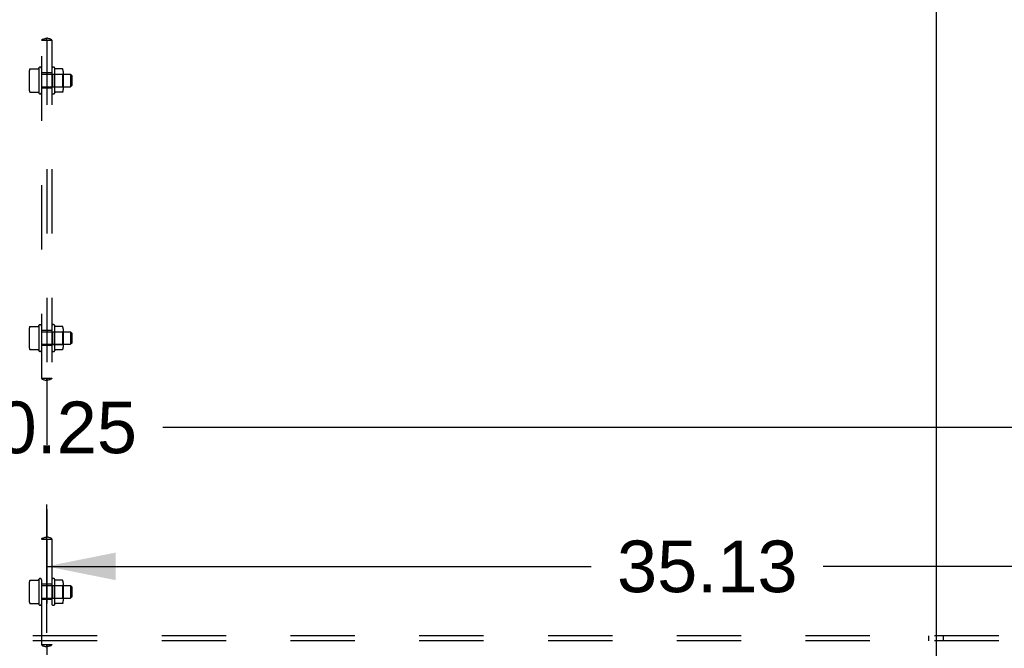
# Model space of a CAD drawing. Header units: inches. Extents: x 0 to 291, y 0 to 188.
# Tile 101 of 113: x 242 to 267, y 59 to 74. Entities that reach past the tile are written whole.
import ezdxf

# ---------------------------------------------------------------- set-up
doc = ezdxf.new("R2010")
doc.units = ezdxf.units.IN
doc.header["$LTSCALE"] = 16.018896
doc.header["$MEASUREMENT"] = 0
doc.linetypes.add('HIDDEN', pattern=[0.2, 0.1, -0.1])
doc.layers.get('0').update_dxf_attribs({"linetype": 'CONTINUOUS'})
for name, color, linetype in [('DEFAULT_2', 8, 'HIDDEN'), ('DIMENSIONS', 7, 'CONTINUOUS'), ('SUBPANELS', 7, 'CONTINUOUS')]:
    doc.layers.add(name, color=color, linetype=linetype)
doc.styles.get("Standard").update_dxf_attribs({"font": 'arial.ttf'})
doc.dimstyles.new('DIMSTYLE_1', dxfattribs={"dimtxt": 1.284938, "dimasz": 1.713251, "dimexe": 0.09, "dimexo": 0.07, "dimgap": 0.0375, "dimtad": 0, "dimtih": 1, "dimtoh": 1, "dimzin": 4, "dimdsep": 46, "dimtxsty": 'Standard', "dimblk": '_FILLED', "dimblk1": '_FILLED', "dimblk2": '_FILLED', "dimcen": 0.09, "dimadec": 3, "dimazin": 1, "dimtfac": 1, "dimtdec": 3, "dimtofl": 0, "dimtmove": 0, "dimatfit": 3, "dimldrblk": '_FILLED', "dimfxl": 0, "dimtolj": 1, "dimtzin": 4, "dimarcsym": 0})

# ---------------------------------------------------------------- blocks, each defined once
blk = doc.blocks.new('_FILLED')
at = {"color": 0, "linetype": 'ByBlock'}
blk.add_solid([(0, 0), (-1, 0.2), (-1, -0.2)], dxfattribs=at)
blk = doc.blocks.new('*D7')
at = {"layer": 'DIMENSIONS', "color": 2, "linetype": 'Continuous'}
for p, q in [((242.935, 59.111), (242.935, 62.307)), ((278.06, 59.111), (278.06, 62.307)), ((242.935, 60.765), (256.48, 60.765)), ((278.06, 60.765), (262.255, 60.765))]:
    blk.add_line(p, q, dxfattribs=at)
at = {"layer": 'DIMENSIONS', "color": 2, "linetype": 'Continuous', "xscale": 1.7132508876, "yscale": 1.7132508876, "zscale": 1.7132508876, "rotation": 180}
blk.add_blockref('_FILLED', (242.935, 60.765), dxfattribs=at)
at = {"layer": 'DIMENSIONS', "color": 2, "linetype": 'Continuous', "xscale": 1.7132508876, "yscale": 1.7132508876, "zscale": 1.7132508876}
blk.add_blockref('_FILLED', (278.06, 60.765), dxfattribs=at)
at = {"layer": 'DIMENSIONS', "color": 2, "linetype": 'Continuous', "insert": (259.368, 61.407), "char_height": 1.2849, "width": 4.49012, "attachment_point": 2, "line_spacing_factor": 0.9}
blk.add_mtext('35.13', dxfattribs=at)
blk = doc.blocks.new('*D8')
at = {"layer": 'DIMENSIONS', "color": 2, "linetype": 'Continuous'}
for p, q in [((207.81, 59.111), (207.81, 65.763)), ((278.06, 59.111), (278.06, 65.763)), ((207.81, 64.221), (240.047, 64.221)), ((278.06, 64.221), (245.822, 64.221))]:
    blk.add_line(p, q, dxfattribs=at)
at = {"layer": 'DIMENSIONS', "color": 2, "linetype": 'Continuous', "xscale": 1.7132508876, "yscale": 1.7132508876, "zscale": 1.7132508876, "rotation": 180}
blk.add_blockref('_FILLED', (207.81, 64.221), dxfattribs=at)
at = {"layer": 'DIMENSIONS', "color": 2, "linetype": 'Continuous', "xscale": 1.7132508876, "yscale": 1.7132508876, "zscale": 1.7132508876}
blk.add_blockref('_FILLED', (278.06, 64.221), dxfattribs=at)
at = {"layer": 'DIMENSIONS', "color": 2, "linetype": 'Continuous', "insert": (242.935, 64.864), "char_height": 1.2849, "width": 4.49012, "attachment_point": 2, "line_spacing_factor": 0.9}
blk.add_mtext('70.25', dxfattribs=at)

msp = doc.modelspace()

# ---------------------------------------------------------------- linework, layer by layer
at = {"color": 7, "linetype": 'Continuous'}
msp.add_line((265.0598, 132.9117), (265.0598, 49.1617), dxfattribs=at)
at = {"layer": 'DEFAULT_2', "color": 8, "linetype": 'HIDDEN'}
for p, q in [((279.4348, 59.0367), (206.4348, 59.0367)), ((264.8723, 59.0367), (264.8723, 58.9117)), ((265.2473, 58.9117), (265.2473, 59.0367)), ((279.4348, 58.9117), (206.4348, 58.9117))]:
    msp.add_line(p, q, dxfattribs=at)
at = {"layer": 'SUBPANELS', "color": 8, "linetype": 'HIDDEN'}
for p, q in [((242.9348, 77.0419), (242.9348, 73.9066)), ((242.8091, 73.8492), (243.0605, 73.8492)), ((242.8098, 65.443), (242.8098, 73.8492)), ((242.9313, 73.8558), (242.9348, 73.8562)), ((242.9348, 73.8562), (242.9333, 73.8561)), ((242.9347, 73.8562), (242.9383, 73.8558)), ((242.9348, 73.8492), (242.9348, 65.443)), ((242.9363, 73.8561), (242.9352, 73.8562)), ((243.0598, 73.8492), (243.0598, 65.443)), ((242.4998, 73.0731), (242.4998, 72.6254)), ((242.5211, 73.1364), (242.7233, 73.1364)), ((242.7328, 73.1433), (242.7398, 73.1641)), ((242.7398, 73.1641), (242.7398, 72.5344)), ((243.0598, 73.0367), (242.8098, 73.0367)), ((242.8098, 73.0042), (243.5298, 73.0042)), ((243.0798, 73.0052), (243.0598, 73.0252)), ((243.0798, 73.0052), (243.3258, 73.0052)), ((243.0798, 73.0052), (243.0798, 72.6932)), ((243.1298, 73.1676), (243.1298, 72.5309)), ((243.3245, 73.1393), (243.1542, 73.1393)), ((243.3258, 73.0052), (243.3458, 73.0252)), ((243.3258, 73.0052), (243.3258, 72.6932)), ((243.3458, 73.076), (243.3458, 72.6225)), ((243.5598, 72.9742), (243.5298, 73.0042)), ((243.5298, 73.0042), (243.5298, 72.6942)), ((243.5598, 72.9742), (243.5598, 72.7242)), ((242.5211, 72.5621), (242.7233, 72.5621)), ((242.7328, 72.5552), (242.7398, 72.5344)), ((242.8098, 72.6942), (243.5298, 72.6942)), ((243.0598, 72.6617), (242.8098, 72.6617)), ((243.0798, 72.6932), (243.0598, 72.6732)), ((243.0798, 72.6932), (243.3258, 72.6932)), ((243.3245, 72.5592), (243.1542, 72.5592)), ((243.3258, 72.6932), (243.3458, 72.6732)), ((243.5598, 72.7242), (243.5298, 72.6942)), ((242.4998, 66.6669), (242.4998, 66.2191)), ((242.5211, 66.7301), (242.7233, 66.7301)), ((242.7328, 66.7371), (242.7398, 66.7578)), ((242.7398, 66.7578), (242.7398, 66.1282)), ((243.0598, 66.6305), (242.8098, 66.6305)), ((243.1298, 66.7613), (243.1298, 66.1247)), ((243.3245, 66.733), (243.1542, 66.733)), ((243.3458, 66.6697), (243.3458, 66.2162)), ((242.8098, 66.598), (243.5298, 66.598)), ((243.0798, 66.599), (243.0598, 66.619)), ((243.0798, 66.599), (243.3258, 66.599)), ((243.0798, 66.599), (243.0798, 66.287)), ((243.3258, 66.599), (243.3458, 66.619)), ((243.3258, 66.599), (243.3258, 66.287)), ((243.5598, 66.568), (243.5298, 66.598)), ((243.5298, 66.598), (243.5298, 66.288)), ((243.5598, 66.568), (243.5598, 66.318)), ((242.5211, 66.1559), (242.7233, 66.1559)), ((242.7328, 66.1489), (242.7398, 66.1282)), ((242.8098, 66.288), (243.5298, 66.288)), ((243.0598, 66.2555), (242.8098, 66.2555)), ((243.0798, 66.287), (243.0598, 66.267)), ((243.0798, 66.287), (243.3258, 66.287)), ((243.3245, 66.153), (243.1542, 66.153)), ((243.3258, 66.287), (243.3458, 66.267)), ((243.5598, 66.318), (243.5298, 66.288)), ((242.8091, 65.443), (243.0605, 65.443)), ((242.9348, 65.436), (242.9313, 65.4364)), ((242.9333, 65.4361), (242.9344, 65.4361)), ((242.9383, 65.4364), (242.9347, 65.436)), ((242.9347, 65.436), (242.9363, 65.4361)), ((242.9348, 65.3856), (242.9348, 61.5004)), ((242.8091, 61.443), (243.0605, 61.443)), ((242.8098, 58.818), (242.8098, 61.443)), ((242.9313, 61.4496), (242.9348, 61.45)), ((242.9348, 61.45), (242.9333, 61.4499)), ((242.9347, 61.45), (242.9383, 61.4496)), ((242.9348, 61.443), (242.9348, 58.818)), ((242.9363, 61.4499), (242.9352, 61.4499)), ((243.0598, 61.443), (243.0598, 58.818)), ((242.4998, 60.3544), (242.4998, 59.9066)), ((242.5211, 60.4176), (242.7233, 60.4176)), ((242.7328, 60.4246), (242.7398, 60.4453)), ((242.7398, 60.4453), (242.7398, 59.8157)), ((243.0598, 60.318), (242.8098, 60.318)), ((242.8098, 60.2855), (243.5298, 60.2855)), ((243.0798, 60.2865), (243.0598, 60.3065)), ((243.0798, 60.2865), (243.3258, 60.2865)), ((243.0798, 60.2865), (243.0798, 59.9745)), ((243.1298, 60.4488), (243.1298, 59.8122)), ((243.3245, 60.4205), (243.1542, 60.4205)), ((243.3258, 60.2865), (243.3458, 60.3065)), ((243.3258, 60.2865), (243.3258, 59.9745)), ((243.3458, 60.3572), (243.3458, 59.9037)), ((243.5598, 60.2555), (243.5298, 60.2855)), ((243.5298, 60.2855), (243.5298, 59.9755)), ((243.5598, 60.2555), (243.5598, 60.0055)), ((242.5211, 59.8434), (242.7233, 59.8434)), ((242.7328, 59.8364), (242.7398, 59.8157)), ((242.8098, 59.9755), (243.5298, 59.9755)), ((243.0598, 59.943), (242.8098, 59.943)), ((243.0798, 59.9745), (243.0598, 59.9545)), ((243.0798, 59.9745), (243.3258, 59.9745)), ((243.3245, 59.8405), (243.1542, 59.8405)), ((243.3258, 59.9745), (243.3458, 59.9545)), ((243.5598, 60.0055), (243.5298, 59.9755)), ((242.8091, 58.818), (243.0605, 58.818)), ((242.9348, 58.811), (242.9313, 58.8114)), ((242.9333, 58.8111), (242.9344, 58.8111)), ((242.9383, 58.8114), (242.9347, 58.811)), ((242.9347, 58.811), (242.9363, 58.8111)), ((242.9348, 58.7606), (242.9348, 58.568))]:
    msp.add_line(p, q, dxfattribs=at)
for points in [[(242.8091, 73.8492), (242.8096, 73.8571), (242.8138, 73.8639), (242.8218, 73.87), (242.833, 73.8753), (242.846, 73.8797), (242.861, 73.884), (242.8782, 73.8884), (242.8969, 73.8934), (242.9161, 73.8993), (242.9348, 73.9066)], [(242.9297, 73.8566), (242.9298, 73.8569), (242.93, 73.8574), (242.9305, 73.8584), (242.931, 73.8601), (242.9316, 73.8629), (242.9323, 73.8672), (242.933, 73.8736), (242.9337, 73.8823), (242.9343, 73.8932), (242.9348, 73.9066)], [(242.93, 73.8559), (242.9298, 73.8562), (242.9297, 73.8565), (242.9297, 73.8566)], [(242.9332, 73.8492), (242.9315, 73.8532), (242.9304, 73.8552), (242.93, 73.8559)], [(242.9399, 73.8566), (242.9398, 73.8569), (242.9395, 73.8574), (242.9391, 73.8584), (242.9386, 73.8601), (242.938, 73.8629), (242.9373, 73.8672), (242.9366, 73.8736), (242.9359, 73.8823), (242.9353, 73.8932), (242.9348, 73.9066)], [(243.0605, 73.8492), (243.06, 73.8571), (243.0558, 73.8639), (243.0478, 73.87), (243.0366, 73.8753), (243.0236, 73.8797), (243.0086, 73.884), (242.9913, 73.8884), (242.9727, 73.8934), (242.9535, 73.8993), (242.9348, 73.9066)], [(242.9363, 73.8492), (242.9381, 73.8532), (242.9392, 73.8552), (242.9396, 73.8559)], [(242.9396, 73.8559), (242.9398, 73.8562), (242.9399, 73.8565), (242.9399, 73.8566)], [(242.5119, 73.1304), (242.5127, 73.1319), (242.5138, 73.1332), (242.515, 73.1343), (242.5165, 73.1352), (242.5181, 73.1359), (242.5198, 73.1363), (242.5211, 73.1364)], [(242.7328, 73.1433), (242.7328, 73.1432), (242.7328, 73.1431), (242.7327, 73.1431), (242.7327, 73.143), (242.7327, 73.1429), (242.7326, 73.1428), (242.7326, 73.1427), (242.7326, 73.1426), (242.7325, 73.1425), (242.7325, 73.1424), (242.7325, 73.1423), (242.7324, 73.1422), (242.7324, 73.1421), (242.7323, 73.142), (242.7323, 73.1419), (242.7322, 73.1418), (242.7322, 73.1417), (242.7321, 73.1416), (242.7321, 73.1415), (242.732, 73.1414), (242.7319, 73.1413), (242.7319, 73.1412), (242.7318, 73.1411), (242.7317, 73.141), (242.7317, 73.1409), (242.7316, 73.1408), (242.7315, 73.1407), (242.7314, 73.1405), (242.7314, 73.1404), (242.7313, 73.1403), (242.7312, 73.1402), (242.7311, 73.1401), (242.731, 73.14), (242.7309, 73.1398), (242.7308, 73.1397), (242.7307, 73.1396), (242.7305, 73.1395), (242.7304, 73.1393), (242.7303, 73.1392), (242.7302, 73.1391), (242.73, 73.139), (242.7299, 73.1388), (242.7297, 73.1387), (242.7296, 73.1386), (242.7294, 73.1384), (242.7292, 73.1383), (242.729, 73.1382), (242.7288, 73.138), (242.7286, 73.1379), (242.7284, 73.1378), (242.7282, 73.1376), (242.728, 73.1375), (242.7277, 73.1374), (242.7274, 73.1373), (242.7271, 73.1371), (242.7268, 73.137), (242.7265, 73.1369), (242.7262, 73.1368), (242.7258, 73.1367), (242.7254, 73.1366), (242.725, 73.1365), (242.7246, 73.1364), (242.7241, 73.1364), (242.7236, 73.1364), (242.7233, 73.1364)], [(243.1541, 73.1393), (243.1537, 73.1393), (243.153, 73.1393), (243.1525, 73.1394), (243.152, 73.1395), (243.1515, 73.1396), (243.1511, 73.1397), (243.1507, 73.1398), (243.1503, 73.14), (243.15, 73.1401), (243.1497, 73.1403), (243.1494, 73.1404), (243.1492, 73.1406), (243.1489, 73.1407), (243.1487, 73.1408), (243.1485, 73.141), (243.1483, 73.1411), (243.1481, 73.1413), (243.1479, 73.1414), (243.1477, 73.1415), (243.1476, 73.1417), (243.1474, 73.1418), (243.1473, 73.142), (243.1471, 73.1421), (243.147, 73.1422), (243.1469, 73.1423), (243.1467, 73.1425), (243.1466, 73.1426), (243.1465, 73.1427), (243.1464, 73.1428), (243.1463, 73.143), (243.1462, 73.1431), (243.1461, 73.1432), (243.1461, 73.1433), (243.146, 73.1434), (243.1459, 73.1435), (243.1458, 73.1436), (243.1457, 73.1437), (243.1457, 73.1438), (243.1456, 73.1439)], [(243.3336, 73.1333), (243.333, 73.1345), (243.3322, 73.1356), (243.3313, 73.1366), (243.3303, 73.1374), (243.3291, 73.1381), (243.3279, 73.1387), (243.3265, 73.139), (243.3251, 73.1392), (243.3245, 73.1393)], [(242.5119, 72.5681), (242.5127, 72.5666), (242.5138, 72.5653), (242.515, 72.5642), (242.5165, 72.5632), (242.5181, 72.5626), (242.5198, 72.5622), (242.5211, 72.5621)], [(242.7233, 72.5621), (242.7236, 72.5621), (242.7241, 72.5621), (242.7246, 72.562), (242.725, 72.562), (242.7254, 72.5619), (242.7258, 72.5618), (242.7262, 72.5617), (242.7265, 72.5616), (242.7268, 72.5615), (242.7271, 72.5614), (242.7274, 72.5612), (242.7277, 72.5611), (242.728, 72.561), (242.7282, 72.5608), (242.7284, 72.5607), (242.7286, 72.5606), (242.7288, 72.5605), (242.729, 72.5603), (242.7292, 72.5602), (242.7294, 72.5601), (242.7296, 72.5599), (242.7297, 72.5598), (242.7299, 72.5597), (242.73, 72.5595), (242.7302, 72.5594), (242.7303, 72.5593), (242.7304, 72.5592), (242.7305, 72.559), (242.7307, 72.5589), (242.7308, 72.5588), (242.7309, 72.5587), (242.731, 72.5585), (242.7311, 72.5584), (242.7312, 72.5583), (242.7313, 72.5582), (242.7314, 72.5581), (242.7314, 72.5579), (242.7315, 72.5578), (242.7316, 72.5577), (242.7317, 72.5576), (242.7317, 72.5575), (242.7318, 72.5574), (242.7319, 72.5573), (242.7319, 72.5572), (242.732, 72.5571), (242.7321, 72.557), (242.7321, 72.5569), (242.7322, 72.5568), (242.7322, 72.5567), (242.7323, 72.5566), (242.7323, 72.5565), (242.7324, 72.5564), (242.7324, 72.5563), (242.7325, 72.5562), (242.7325, 72.5561), (242.7325, 72.556), (242.7326, 72.5559), (242.7326, 72.5558), (242.7326, 72.5557), (242.7327, 72.5556), (242.7327, 72.5555), (242.7327, 72.5554), (242.7328, 72.5553), (242.7328, 72.5553), (242.7328, 72.5552)], [(243.1456, 72.5546), (243.1457, 72.5546), (243.1457, 72.5547), (243.1458, 72.5548), (243.1459, 72.5549), (243.146, 72.555), (243.1461, 72.5552), (243.1461, 72.5553), (243.1462, 72.5554), (243.1464, 72.5556), (243.1465, 72.5557), (243.1466, 72.5558), (243.1467, 72.556), (243.1468, 72.5561), (243.147, 72.5562), (243.1471, 72.5564), (243.1473, 72.5565), (243.1474, 72.5567), (243.1476, 72.5568), (243.1478, 72.557), (243.148, 72.5571), (243.1482, 72.5573), (243.1484, 72.5574), (243.1486, 72.5576), (243.1489, 72.5578), (243.1491, 72.5579), (243.1494, 72.5581), (243.1497, 72.5582), (243.1501, 72.5584), (243.1505, 72.5585), (243.1509, 72.5587), (243.1513, 72.5588), (243.1518, 72.559), (243.1523, 72.5591), (243.1529, 72.5592), (243.1536, 72.5592), (243.1541, 72.5592)], [(243.3336, 72.5652), (243.333, 72.564), (243.3322, 72.5629), (243.3313, 72.5619), (243.3303, 72.5611), (243.3291, 72.5604), (243.3279, 72.5598), (243.3265, 72.5594), (243.3251, 72.5592), (243.3245, 72.5592)], [(242.5119, 66.7242), (242.5127, 66.7256), (242.5138, 66.7269), (242.515, 66.7281), (242.5165, 66.729), (242.5181, 66.7296), (242.5198, 66.73), (242.5211, 66.7301)], [(242.7328, 66.7371), (242.7328, 66.737), (242.7328, 66.7369), (242.7327, 66.7368), (242.7327, 66.7367), (242.7327, 66.7366), (242.7326, 66.7365), (242.7326, 66.7364), (242.7326, 66.7363), (242.7325, 66.7363), (242.7325, 66.7362), (242.7325, 66.7361), (242.7324, 66.736), (242.7324, 66.7359), (242.7323, 66.7358), (242.7323, 66.7357), (242.7322, 66.7356), (242.7322, 66.7355), (242.7321, 66.7354), (242.7321, 66.7353), (242.732, 66.7352), (242.7319, 66.7351), (242.7319, 66.735), (242.7318, 66.7348), (242.7317, 66.7347), (242.7317, 66.7346), (242.7316, 66.7345), (242.7315, 66.7344), (242.7314, 66.7343), (242.7314, 66.7342), (242.7313, 66.7341), (242.7312, 66.7339), (242.7311, 66.7338), (242.731, 66.7337), (242.7309, 66.7336), (242.7308, 66.7335), (242.7307, 66.7333), (242.7305, 66.7332), (242.7304, 66.7331), (242.7303, 66.733), (242.7302, 66.7328), (242.73, 66.7327), (242.7299, 66.7326), (242.7297, 66.7324), (242.7296, 66.7323), (242.7294, 66.7322), (242.7292, 66.732), (242.729, 66.7319), (242.7288, 66.7318), (242.7286, 66.7317), (242.7284, 66.7315), (242.7282, 66.7314), (242.728, 66.7313), (242.7277, 66.7311), (242.7274, 66.731), (242.7271, 66.7309), (242.7268, 66.7308), (242.7265, 66.7306), (242.7262, 66.7305), (242.7258, 66.7304), (242.7254, 66.7303), (242.725, 66.7303), (242.7246, 66.7302), (242.7241, 66.7302), (242.7236, 66.7301), (242.7233, 66.7301)], [(243.1541, 66.733), (243.1537, 66.733), (243.153, 66.7331), (243.1525, 66.7331), (243.152, 66.7332), (243.1515, 66.7333), (243.1511, 66.7335), (243.1507, 66.7336), (243.1503, 66.7337), (243.15, 66.7339), (243.1497, 66.734), (243.1494, 66.7342), (243.1492, 66.7343), (243.1489, 66.7344), (243.1487, 66.7346), (243.1485, 66.7347), (243.1483, 66.7349), (243.1481, 66.735), (243.1479, 66.7352), (243.1477, 66.7353), (243.1476, 66.7354), (243.1474, 66.7356), (243.1473, 66.7357), (243.1471, 66.7358), (243.147, 66.736), (243.1469, 66.7361), (243.1467, 66.7362), (243.1466, 66.7363), (243.1465, 66.7365), (243.1464, 66.7366), (243.1463, 66.7367), (243.1462, 66.7368), (243.1461, 66.7369), (243.1461, 66.7371), (243.146, 66.7372), (243.1459, 66.7373), (243.1458, 66.7374), (243.1457, 66.7375), (243.1457, 66.7376), (243.1456, 66.7377)], [(243.3336, 66.7271), (243.333, 66.7282), (243.3322, 66.7293), (243.3313, 66.7303), (243.3303, 66.7312), (243.3291, 66.7319), (243.3279, 66.7324), (243.3265, 66.7328), (243.3251, 66.733), (243.3245, 66.733)], [(242.5119, 66.1618), (242.5127, 66.1604), (242.5138, 66.159), (242.515, 66.1579), (242.5165, 66.157), (242.5181, 66.1563), (242.5198, 66.156), (242.5211, 66.1559)], [(242.7233, 66.1559), (242.7236, 66.1559), (242.7241, 66.1558), (242.7246, 66.1558), (242.725, 66.1557), (242.7254, 66.1556), (242.7258, 66.1555), (242.7262, 66.1554), (242.7265, 66.1553), (242.7268, 66.1552), (242.7271, 66.1551), (242.7274, 66.155), (242.7277, 66.1549), (242.728, 66.1547), (242.7282, 66.1546), (242.7284, 66.1545), (242.7286, 66.1543), (242.7288, 66.1542), (242.729, 66.1541), (242.7292, 66.1539), (242.7294, 66.1538), (242.7296, 66.1537), (242.7297, 66.1535), (242.7299, 66.1534), (242.73, 66.1533), (242.7302, 66.1532), (242.7303, 66.153), (242.7304, 66.1529), (242.7305, 66.1528), (242.7307, 66.1527), (242.7308, 66.1525), (242.7309, 66.1524), (242.731, 66.1523), (242.7311, 66.1522), (242.7312, 66.152), (242.7313, 66.1519), (242.7314, 66.1518), (242.7314, 66.1517), (242.7315, 66.1516), (242.7316, 66.1515), (242.7317, 66.1514), (242.7317, 66.1512), (242.7318, 66.1511), (242.7319, 66.151), (242.7319, 66.1509), (242.732, 66.1508), (242.7321, 66.1507), (242.7321, 66.1506), (242.7322, 66.1505), (242.7322, 66.1504), (242.7323, 66.1503), (242.7323, 66.1502), (242.7324, 66.1501), (242.7324, 66.15), (242.7325, 66.1499), (242.7325, 66.1498), (242.7325, 66.1497), (242.7326, 66.1496), (242.7326, 66.1495), (242.7326, 66.1495), (242.7327, 66.1494), (242.7327, 66.1493), (242.7327, 66.1492), (242.7328, 66.1491), (242.7328, 66.149), (242.7328, 66.1489)], [(243.1456, 66.1483), (243.1457, 66.1484), (243.1457, 66.1485), (243.1458, 66.1486), (243.1459, 66.1487), (243.146, 66.1488), (243.1461, 66.1489), (243.1461, 66.149), (243.1462, 66.1492), (243.1464, 66.1493), (243.1465, 66.1494), (243.1466, 66.1496), (243.1467, 66.1497), (243.1468, 66.1499), (243.147, 66.15), (243.1471, 66.1501), (243.1473, 66.1503), (243.1474, 66.1504), (243.1476, 66.1506), (243.1478, 66.1507), (243.148, 66.1509), (243.1482, 66.151), (243.1484, 66.1512), (243.1486, 66.1513), (243.1489, 66.1515), (243.1491, 66.1517), (243.1494, 66.1518), (243.1497, 66.152), (243.1501, 66.1521), (243.1505, 66.1523), (243.1509, 66.1524), (243.1513, 66.1526), (243.1518, 66.1527), (243.1523, 66.1528), (243.1529, 66.1529), (243.1536, 66.153), (243.1541, 66.153)], [(243.3336, 66.1589), (243.333, 66.1577), (243.3322, 66.1567), (243.3313, 66.1557), (243.3303, 66.1548), (243.3291, 66.1541), (243.3279, 66.1536), (243.3265, 66.1532), (243.3251, 66.153), (243.3245, 66.153)], [(242.8091, 65.443), (242.8096, 65.4352), (242.8138, 65.4283), (242.8218, 65.4222), (242.833, 65.417), (242.846, 65.4125), (242.861, 65.4083), (242.8782, 65.4038), (242.8969, 65.3988), (242.9161, 65.3929), (242.9348, 65.3856)], [(242.93, 65.4364), (242.9298, 65.4361), (242.9297, 65.4357), (242.9297, 65.4356)], [(242.9297, 65.4356), (242.9298, 65.4354), (242.93, 65.4348), (242.9305, 65.4338), (242.931, 65.4321), (242.9316, 65.4293), (242.9323, 65.425), (242.933, 65.4186), (242.9337, 65.41), (242.9343, 65.399), (242.9348, 65.3856)], [(242.9332, 65.443), (242.9315, 65.439), (242.9304, 65.437), (242.93, 65.4364)], [(243.0605, 65.443), (243.06, 65.4352), (243.0558, 65.4283), (243.0478, 65.4222), (243.0366, 65.417), (243.0236, 65.4125), (243.0086, 65.4083), (242.9913, 65.4038), (242.9727, 65.3988), (242.9535, 65.3929), (242.9348, 65.3856)], [(242.9399, 65.4356), (242.9398, 65.4354), (242.9395, 65.4348), (242.9391, 65.4338), (242.9386, 65.4321), (242.938, 65.4293), (242.9373, 65.425), (242.9366, 65.4186), (242.9359, 65.41), (242.9353, 65.399), (242.9348, 65.3856)], [(242.9363, 65.443), (242.9381, 65.439), (242.9392, 65.437), (242.9396, 65.4364)], [(242.9396, 65.4364), (242.9398, 65.4361), (242.9399, 65.4357), (242.9399, 65.4356)], [(242.8091, 61.443), (242.8096, 61.4508), (242.8138, 61.4577), (242.8218, 61.4638), (242.833, 61.469), (242.846, 61.4735), (242.861, 61.4777), (242.8782, 61.4822), (242.8969, 61.4871), (242.9161, 61.493), (242.9348, 61.5004)], [(242.9297, 61.4504), (242.9298, 61.4506), (242.93, 61.4512), (242.9305, 61.4522), (242.931, 61.4539), (242.9316, 61.4567), (242.9323, 61.461), (242.933, 61.4674), (242.9337, 61.476), (242.9343, 61.4869), (242.9348, 61.5004)], [(242.9399, 61.4504), (242.9398, 61.4506), (242.9395, 61.4512), (242.9391, 61.4522), (242.9386, 61.4539), (242.938, 61.4567), (242.9373, 61.461), (242.9366, 61.4674), (242.9359, 61.476), (242.9353, 61.4869), (242.9348, 61.5004)], [(243.0605, 61.443), (243.06, 61.4508), (243.0558, 61.4577), (243.0478, 61.4638), (243.0366, 61.469), (243.0236, 61.4735), (243.0086, 61.4777), (242.9913, 61.4822), (242.9727, 61.4871), (242.9535, 61.493), (242.9348, 61.5004)], [(242.93, 61.4496), (242.9298, 61.4499), (242.9297, 61.4503), (242.9297, 61.4504)], [(242.9332, 61.443), (242.9315, 61.447), (242.9304, 61.449), (242.93, 61.4496)], [(242.9363, 61.443), (242.9381, 61.447), (242.9392, 61.449), (242.9396, 61.4496)], [(242.9396, 61.4496), (242.9398, 61.4499), (242.9399, 61.4503), (242.9399, 61.4504)], [(242.5119, 60.4117), (242.5127, 60.4131), (242.5138, 60.4144), (242.515, 60.4156), (242.5165, 60.4165), (242.5181, 60.4171), (242.5198, 60.4175), (242.5211, 60.4176)], [(242.7328, 60.4246), (242.7328, 60.4245), (242.7328, 60.4244), (242.7327, 60.4243), (242.7327, 60.4242), (242.7327, 60.4241), (242.7326, 60.424), (242.7326, 60.4239), (242.7326, 60.4238), (242.7325, 60.4238), (242.7325, 60.4237), (242.7325, 60.4236), (242.7324, 60.4235), (242.7324, 60.4234), (242.7323, 60.4233), (242.7323, 60.4232), (242.7322, 60.4231), (242.7322, 60.423), (242.7321, 60.4229), (242.7321, 60.4228), (242.732, 60.4227), (242.7319, 60.4226), (242.7319, 60.4225), (242.7318, 60.4223), (242.7317, 60.4222), (242.7317, 60.4221), (242.7316, 60.422), (242.7315, 60.4219), (242.7314, 60.4218), (242.7314, 60.4217), (242.7313, 60.4216), (242.7312, 60.4214), (242.7311, 60.4213), (242.731, 60.4212), (242.7309, 60.4211), (242.7308, 60.421), (242.7307, 60.4208), (242.7305, 60.4207), (242.7304, 60.4206), (242.7303, 60.4205), (242.7302, 60.4203), (242.73, 60.4202), (242.7299, 60.4201), (242.7297, 60.4199), (242.7296, 60.4198), (242.7294, 60.4197), (242.7292, 60.4195), (242.729, 60.4194), (242.7288, 60.4193), (242.7286, 60.4192), (242.7284, 60.419), (242.7282, 60.4189), (242.728, 60.4188), (242.7277, 60.4186), (242.7274, 60.4185), (242.7271, 60.4184), (242.7268, 60.4183), (242.7265, 60.4181), (242.7262, 60.418), (242.7258, 60.4179), (242.7254, 60.4178), (242.725, 60.4178), (242.7246, 60.4177), (242.7241, 60.4177), (242.7236, 60.4176), (242.7233, 60.4176)], [(243.1541, 60.4205), (243.1537, 60.4205), (243.153, 60.4206), (243.1525, 60.4206), (243.152, 60.4207), (243.1515, 60.4208), (243.1511, 60.421), (243.1507, 60.4211), (243.1503, 60.4212), (243.15, 60.4214), (243.1497, 60.4215), (243.1494, 60.4217), (243.1492, 60.4218), (243.1489, 60.4219), (243.1487, 60.4221), (243.1485, 60.4222), (243.1483, 60.4224), (243.1481, 60.4225), (243.1479, 60.4227), (243.1477, 60.4228), (243.1476, 60.4229), (243.1474, 60.4231), (243.1473, 60.4232), (243.1471, 60.4233), (243.147, 60.4235), (243.1469, 60.4236), (243.1467, 60.4237), (243.1466, 60.4238), (243.1465, 60.424), (243.1464, 60.4241), (243.1463, 60.4242), (243.1462, 60.4243), (243.1461, 60.4244), (243.1461, 60.4246), (243.146, 60.4247), (243.1459, 60.4248), (243.1458, 60.4249), (243.1457, 60.425), (243.1457, 60.4251), (243.1456, 60.4252)], [(243.3336, 60.4146), (243.333, 60.4157), (243.3322, 60.4168), (243.3313, 60.4178), (243.3303, 60.4187), (243.3291, 60.4194), (243.3279, 60.4199), (243.3265, 60.4203), (243.3251, 60.4205), (243.3245, 60.4205)], [(242.5119, 59.8493), (242.5127, 59.8479), (242.5138, 59.8465), (242.515, 59.8454), (242.5165, 59.8445), (242.5181, 59.8438), (242.5198, 59.8435), (242.5211, 59.8434)], [(242.7233, 59.8434), (242.7236, 59.8434), (242.7241, 59.8433), (242.7246, 59.8433), (242.725, 59.8432), (242.7254, 59.8431), (242.7258, 59.843), (242.7262, 59.8429), (242.7265, 59.8428), (242.7268, 59.8427), (242.7271, 59.8426), (242.7274, 59.8425), (242.7277, 59.8424), (242.728, 59.8422), (242.7282, 59.8421), (242.7284, 59.842), (242.7286, 59.8418), (242.7288, 59.8417), (242.729, 59.8416), (242.7292, 59.8414), (242.7294, 59.8413), (242.7296, 59.8412), (242.7297, 59.841), (242.7299, 59.8409), (242.73, 59.8408), (242.7302, 59.8407), (242.7303, 59.8405), (242.7304, 59.8404), (242.7305, 59.8403), (242.7307, 59.8402), (242.7308, 59.84), (242.7309, 59.8399), (242.731, 59.8398), (242.7311, 59.8397), (242.7312, 59.8395), (242.7313, 59.8394), (242.7314, 59.8393), (242.7314, 59.8392), (242.7315, 59.8391), (242.7316, 59.839), (242.7317, 59.8389), (242.7317, 59.8387), (242.7318, 59.8386), (242.7319, 59.8385), (242.7319, 59.8384), (242.732, 59.8383), (242.7321, 59.8382), (242.7321, 59.8381), (242.7322, 59.838), (242.7322, 59.8379), (242.7323, 59.8378), (242.7323, 59.8377), (242.7324, 59.8376), (242.7324, 59.8375), (242.7325, 59.8374), (242.7325, 59.8373), (242.7325, 59.8372), (242.7326, 59.8371), (242.7326, 59.837), (242.7326, 59.837), (242.7327, 59.8369), (242.7327, 59.8368), (242.7327, 59.8367), (242.7328, 59.8366), (242.7328, 59.8365), (242.7328, 59.8364)], [(243.1456, 59.8358), (243.1457, 59.8359), (243.1457, 59.836), (243.1458, 59.8361), (243.1459, 59.8362), (243.146, 59.8363), (243.1461, 59.8364), (243.1461, 59.8365), (243.1462, 59.8367), (243.1464, 59.8368), (243.1465, 59.8369), (243.1466, 59.8371), (243.1467, 59.8372), (243.1468, 59.8374), (243.147, 59.8375), (243.1471, 59.8376), (243.1473, 59.8378), (243.1474, 59.8379), (243.1476, 59.8381), (243.1478, 59.8382), (243.148, 59.8384), (243.1482, 59.8385), (243.1484, 59.8387), (243.1486, 59.8388), (243.1489, 59.839), (243.1491, 59.8392), (243.1494, 59.8393), (243.1497, 59.8395), (243.1501, 59.8396), (243.1505, 59.8398), (243.1509, 59.8399), (243.1513, 59.8401), (243.1518, 59.8402), (243.1523, 59.8403), (243.1529, 59.8404), (243.1536, 59.8405), (243.1541, 59.8405)], [(243.3336, 59.8464), (243.333, 59.8452), (243.3322, 59.8442), (243.3313, 59.8432), (243.3303, 59.8423), (243.3291, 59.8416), (243.3279, 59.8411), (243.3265, 59.8407), (243.3251, 59.8405), (243.3245, 59.8405)], [(242.8091, 58.818), (242.8096, 58.8102), (242.8138, 58.8033), (242.8218, 58.7972), (242.833, 58.792), (242.846, 58.7875), (242.861, 58.7833), (242.8782, 58.7788), (242.8969, 58.7738), (242.9161, 58.7679), (242.9348, 58.7606)], [(242.93, 58.8114), (242.9298, 58.8111), (242.9297, 58.8107), (242.9297, 58.8106)], [(242.9297, 58.8106), (242.9298, 58.8104), (242.93, 58.8098), (242.9305, 58.8088), (242.931, 58.8071), (242.9316, 58.8043), (242.9323, 58.8), (242.933, 58.7936), (242.9337, 58.785), (242.9343, 58.774), (242.9348, 58.7606)], [(242.9332, 58.818), (242.9315, 58.814), (242.9304, 58.812), (242.93, 58.8114)], [(243.0605, 58.818), (243.06, 58.8102), (243.0558, 58.8033), (243.0478, 58.7972), (243.0366, 58.792), (243.0236, 58.7875), (243.0086, 58.7833), (242.9913, 58.7788), (242.9727, 58.7738), (242.9535, 58.7679), (242.9348, 58.7606)], [(242.9399, 58.8106), (242.9398, 58.8104), (242.9395, 58.8098), (242.9391, 58.8088), (242.9386, 58.8071), (242.938, 58.8043), (242.9373, 58.8), (242.9366, 58.7936), (242.9359, 58.785), (242.9353, 58.774), (242.9348, 58.7606)], [(242.9363, 58.818), (242.9381, 58.814), (242.9392, 58.812), (242.9396, 58.8114)], [(242.9396, 58.8114), (242.9398, 58.8111), (242.9399, 58.8107), (242.9399, 58.8106)]]:
    msp.add_lwpolyline(points, dxfattribs=at)
for centre, radius, start, end in [((242.641, 73.0731), 0.1412, 156.05, 180), ((242.7714, 73.1424), 0.0384, 0, 145.55034), ((243.0982, 73.1459), 0.0384, 34.44966, 180), ((242.68, 72.8492), 0.551, 32.31528, 35.28924), ((243.2046, 73.076), 0.1412, 0, 23.95), ((242.641, 72.6254), 0.1412, 180, 203.95), ((242.7714, 72.5561), 0.0384, 214.44966, 360), ((243.0982, 72.5526), 0.0384, 180, 325.55034), ((242.68, 72.8492), 0.551, 324.71076, 327.68472), ((243.2046, 72.6225), 0.1412, 336.05, 360), ((242.641, 66.6669), 0.1412, 156.05, 180), ((242.7714, 66.7361), 0.0384, 0, 145.55034), ((243.0982, 66.7396), 0.0384, 34.44966, 180), ((242.68, 66.443), 0.551, 32.31528, 35.28924), ((243.2046, 66.6697), 0.1412, 0, 23.95), ((242.641, 66.2191), 0.1412, 180, 203.95), ((242.7714, 66.1499), 0.0384, 214.44966, 360), ((243.0982, 66.1464), 0.0384, 180, 325.55034), ((242.68, 66.443), 0.551, 324.71076, 327.68472), ((243.2046, 66.2162), 0.1412, 336.05, 360), ((242.641, 60.3544), 0.1412, 156.05, 180), ((242.7714, 60.4236), 0.0384, 0, 145.55034), ((243.0982, 60.4271), 0.0384, 34.44966, 180), ((242.68, 60.1305), 0.551, 32.31528, 35.28924), ((243.2046, 60.3572), 0.1412, 0, 23.95), ((242.641, 59.9066), 0.1412, 180, 203.95), ((242.7714, 59.8374), 0.0384, 214.44966, 360), ((243.0982, 59.8339), 0.0384, 180, 325.55034), ((242.68, 60.1305), 0.551, 324.71076, 327.68472), ((243.2046, 59.9037), 0.1412, 336.05, 360)]:
    msp.add_arc(centre, radius, start, end, dxfattribs=at)

# ---------------------------------------------------------------- dimensions: what is measured, and where the dimension line sits
at = {"layer": 'DIMENSIONS', "color": 2, "linetype": 'Continuous'}
dim = msp.add_linear_dim(base=(278.0598, 64.2214), p1=(207.8098, 59.041), p2=(278.0598, 59.041), dimstyle='DIMSTYLE_1', dxfattribs=at)
dim.commit()
dim.dimension.update_dxf_attribs({"geometry": '*D8', "text_midpoint": (242.9392, 64.2143), "dimtype": 160})
dim = msp.add_linear_dim(base=(242.9347885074, 60.7646354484), p1=(278.0597885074, 59.0410178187), p2=(242.9347885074, 59.0410178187), angle=180, dimstyle='DIMSTYLE_1', dxfattribs=at)
dim.commit()
dim.dimension.update_dxf_attribs({"geometry": '*D7', "text_midpoint": (259.3652053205, 60.7574714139), "dimtype": 160})

doc.saveas('drawing.dxf')
